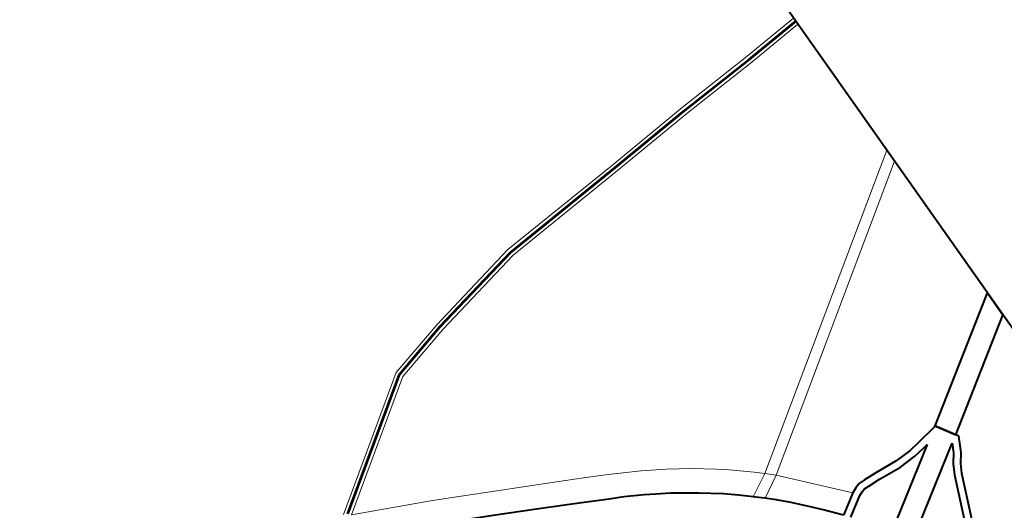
# Model space of a CAD drawing. Header units: metres. Extents: x 149090 to 149776, y 485756 to 486362.
# Tile 79 of 82: x 149594 to 149613, y 486337 to 486346. Entities that reach past the tile are written whole.
import ezdxf

# ---------------------------------------------------------------- set-up
doc = ezdxf.new("R2010")
doc.units = ezdxf.units.M
doc.header["$MEASUREMENT"] = 0
for name, color, linetype, lineweight in [('WVB-alg-onderhoek', 7, 'Continuous', 30), ('WVB-pen-brm-dik 018', 6, 'Continuous', 13), ('WVB-pen-brm-dik 050', 6, 'Continuous', 53), ('WVB-pen-dik 035', 1, 'Continuous', 40), ('WVB-raster-60%', 253, 'Continuous', 30)]:
    doc.layers.add(name, color=color, linetype=linetype, lineweight=lineweight)

# ---------------------------------------------------------------- blocks, each defined once
blk = doc.blocks.new('INZET')
at = {"layer": 'WVB-pen-brm-dik 018'}
for p, q in [((-0.005679, -0.021224), (-0.002385, -0.021046)), ((-0.002385, -0.021046), (0, -0.020875)), ((-0.014589, -0.021848), (-0.00924, -0.021491)), ((-0.00924, -0.021491), (-0.005679, -0.021224)), ((-0.005659, -0.021523), (-0.009219, -0.02179)), ((-0.002367, -0.021345), (-0.005659, -0.021523)), ((0, -0.021176), (-0.002367, -0.021345)), ((0, -0.027301), (0, -0.021176)), ((-0.018608, -0.022652), (-0.014589, -0.021848)), ((-0.009219, -0.02179), (-0.01455, -0.022146)), ((-0.01455, -0.022146), (-0.018541, -0.022944)), ((-0.021041, -0.023282), (-0.018608, -0.022652)), ((-0.018541, -0.022944), (-0.020915, -0.02356)), ((-0.026001, -0.026683), (-0.021041, -0.023282)), ((-0.020915, -0.02356), (-0.025763, -0.026881)), ((-0.025763, -0.026881), (-0.022795, -0.028264)), ((-0.022795, -0.028264), (-0.025763, -0.026881)), ((-0.011366, -0.035016), (0, -0.027301)), ((0, -0.027301), (-0.011366, -0.035016)), ((0, -0.027837), (0, -0.027301)), ((0, -0.027837), (-0.011036, -0.035328)), ((-0.011036, -0.035328), (0, -0.027837)), ((0, -0.034238), (0, -0.027837)), ((-0.022795, -0.028264), (-0.018328, -0.03051)), ((-0.018328, -0.03051), (-0.022795, -0.028264)), ((-0.021171, -0.030151), (-0.019613, -0.030939)), ((-0.018328, -0.03051), (-0.017372, -0.030997)), ((-0.017372, -0.030997), (-0.018328, -0.03051)), ((-0.019613, -0.030939), (-0.018596, -0.03146)), ((-0.017372, -0.030997), (-0.016483, -0.031455)), ((-0.016483, -0.031455), (-0.017372, -0.030997)), ((-0.018596, -0.03146), (-0.017997, -0.031762)), ((-0.016483, -0.031455), (-0.015328, -0.032088)), ((-0.015328, -0.032088), (-0.016483, -0.031455)), ((-0.017997, -0.031762), (-0.017554, -0.03199)), ((-0.017554, -0.03199), (-0.017012, -0.032276)), ((-0.015328, -0.032088), (-0.014474, -0.032609)), ((-0.014474, -0.032609), (-0.015328, -0.032088)), ((-0.017012, -0.032276), (-0.016491, -0.032544)), ((-0.016491, -0.032544), (-0.015785, -0.032944)), ((-0.014474, -0.032609), (-0.013645, -0.033168)), ((-0.013645, -0.033168), (-0.014474, -0.032609)), ((-0.015785, -0.032944), (-0.015391, -0.033179)), ((-0.015391, -0.033179), (-0.014887, -0.033494)), ((-0.013645, -0.033168), (-0.012841, -0.033763)), ((-0.012841, -0.033763), (-0.013645, -0.033168)), ((-0.014887, -0.033494), (-0.014465, -0.033782)), ((-0.014465, -0.033782), (-0.014046, -0.034074)), ((-0.014046, -0.034074), (-0.013953, -0.034143)), ((-0.012841, -0.033763), (-0.01245, -0.034074)), ((-0.01245, -0.034074), (-0.012841, -0.033763)), ((-0.01245, -0.034074), (-0.011688, -0.034722)), ((-0.011688, -0.034722), (-0.01245, -0.034074)), ((-0.013953, -0.034143), (-0.01358, -0.034422)), ((-0.01358, -0.034422), (-0.01318, -0.034729)), ((-0.004753, -0.037359), (0, -0.034238)), ((-0.01318, -0.034729), (-0.012716, -0.035111)), ((-0.011688, -0.034722), (-0.011366, -0.035016)), ((-0.011366, -0.035016), (-0.011688, -0.034722)), ((-0.012716, -0.035111), (-0.012446, -0.035352)), ((-0.012284, -0.035497), (-0.011366, -0.035016)), ((-0.011366, -0.035016), (-0.012284, -0.035497)), ((-0.011366, -0.035016), (-0.011036, -0.035328)), ((-0.011036, -0.035328), (-0.011366, -0.035016)), ((-0.012446, -0.035352), (-0.012284, -0.035497)), ((-0.012284, -0.035497), (-0.012033, -0.035721)), ((-0.011036, -0.035328), (-0.011925, -0.035822)), ((-0.011925, -0.035822), (-0.011036, -0.035328)), ((-0.011036, -0.035328), (-0.008953, -0.037663)), ((-0.008953, -0.037663), (-0.011036, -0.035328)), ((0, -0.03532), (-0.004281, -0.038132)), ((0, -0.084504), (0, -0.03532)), ((-0.012033, -0.035721), (-0.011925, -0.035822)), ((-0.011925, -0.035822), (-0.011866, -0.035876)), ((-0.011866, -0.035876), (-0.0116, -0.036139)), ((-0.0116, -0.036139), (-0.011502, -0.036236)), ((-0.011502, -0.036236), (-0.011182, -0.036556)), ((-0.011182, -0.036556), (-0.010861, -0.036908)), ((-0.010861, -0.036908), (-0.010656, -0.037141)), ((-0.010656, -0.037141), (-0.010313, -0.037531)), ((-0.010313, -0.037531), (-0.009931, -0.037968)), ((-0.008953, -0.037663), (-0.008738, -0.037559)), ((-0.008738, -0.037559), (-0.008528, -0.037499)), ((-0.008528, -0.037499), (-0.008273, -0.037499)), ((-0.008273, -0.037499), (-0.007747, -0.037527)), ((-0.007747, -0.037527), (-0.006808, -0.037616)), ((-0.006808, -0.037616), (-0.006122, -0.037591)), ((-0.006122, -0.037591), (-0.005659, -0.037528)), ((-0.005659, -0.037528), (-0.0048, -0.03739)), ((-0.0048, -0.03739), (-0.004753, -0.037359)), ((-0.009767, -0.03817), (-0.008953, -0.037663)), ((-0.008781, -0.037909), (-0.009577, -0.038405)), ((-0.008634, -0.037841), (-0.008781, -0.037909)), ((-0.008486, -0.037799), (-0.008634, -0.037841)), ((-0.008568, -0.039814), (-0.005431, -0.037795)), ((-0.008281, -0.037799), (-0.008486, -0.037799)), ((-0.007769, -0.037826), (-0.008281, -0.037799)), ((-0.006817, -0.037917), (-0.007769, -0.037826)), ((-0.006097, -0.03789), (-0.006817, -0.037917)), ((-0.005615, -0.037825), (-0.006097, -0.03789)), ((-0.005431, -0.037795), (-0.005615, -0.037825)), ((-0.004587, -0.038323), (-0.008056, -0.040555)), ((-0.004768, -0.038668), (-0.004587, -0.038323)), ((-0.00421, -0.038249), (-0.004512, -0.038828)), ((-0.004281, -0.038132), (-0.00421, -0.038249)), ((-0.005021, -0.039011), (-0.004768, -0.038668)), ((-0.005234, -0.039397), (-0.005021, -0.039011)), ((-0.004512, -0.038828), (-0.004768, -0.039174)), ((-0.005939, -0.041065), (-0.005234, -0.039397)), ((-0.004963, -0.039529), (-0.005664, -0.041184)), ((-0.004768, -0.039174), (-0.004963, -0.039529))]:
    blk.add_line(p, q, dxfattribs=at)
at = {"layer": 'WVB-pen-brm-dik 050'}
for p, q in [((-0.002376, -0.021195), (0, -0.021026)), ((-0.009229, -0.021641), (-0.005669, -0.021374)), ((-0.005669, -0.021374), (-0.002376, -0.021195)), ((-0.014569, -0.021997), (-0.009229, -0.021641)), ((-0.018575, -0.022798), (-0.014569, -0.021997)), ((-0.020978, -0.023421), (-0.018575, -0.022798)), ((-0.025848, -0.026757), (-0.020978, -0.023421))]:
    blk.add_line(p, q, dxfattribs=at)
at = {"layer": 'WVB-pen-dik 035', "flags": 128}
for points in [[(-0.012284, -0.035497), (-0.012446, -0.035352), (-0.012716, -0.035111), (-0.01318, -0.034729), (-0.01358, -0.034422), (-0.013953, -0.034143), (-0.014046, -0.034074), (-0.014465, -0.033782), (-0.014887, -0.033494), (-0.015391, -0.033179), (-0.015785, -0.032944), (-0.016491, -0.032544), (-0.017012, -0.032276), (-0.017554, -0.03199), (-0.017997, -0.031762), (-0.018596, -0.03146), (-0.019613, -0.030939), (-0.021171, -0.030151), (-0.022328, -0.029573), (-0.023872, -0.028811), (-0.025739, -0.027886), (-0.026583, -0.027474)], [(0, -0.034238), (-0.004753, -0.037359)], [(0, -0.03532), (0, -0.034238)], [(-0.011925, -0.035822), (-0.012033, -0.035721), (-0.012284, -0.035497)], [(-0.004281, -0.038132), (0, -0.03532)], [(-0.009767, -0.03817), (-0.009931, -0.037968), (-0.010313, -0.037531), (-0.010656, -0.037141), (-0.010861, -0.036908), (-0.011182, -0.036556), (-0.011502, -0.036236), (-0.0116, -0.036139), (-0.011866, -0.035876), (-0.011925, -0.035822)], [(-0.0048, -0.03739), (-0.005659, -0.037528), (-0.006122, -0.037591), (-0.006808, -0.037616), (-0.007747, -0.037527), (-0.008273, -0.037499), (-0.008528, -0.037499), (-0.008738, -0.037559), (-0.008953, -0.037663)], [(-0.004753, -0.037359), (-0.0048, -0.03739)], [(-0.004753, -0.037359), (-0.004281, -0.038132)], [(-0.004281, -0.038132), (-0.004753, -0.037359)], [(-0.008953, -0.037663), (-0.009767, -0.03817)], [(-0.009577, -0.038405), (-0.008781, -0.037909), (-0.008634, -0.037841), (-0.008486, -0.037799), (-0.008281, -0.037799), (-0.007769, -0.037826), (-0.006817, -0.037917), (-0.006097, -0.03789), (-0.005615, -0.037825), (-0.005431, -0.037795)], [(-0.005431, -0.037795), (-0.008568, -0.039814)], [(-0.008056, -0.040555), (-0.004587, -0.038323)], [(-0.004587, -0.038323), (-0.004768, -0.038668), (-0.005021, -0.039011), (-0.005234, -0.039397), (-0.005939, -0.041065), (-0.006165, -0.041579), (-0.006305, -0.041813), (-0.006476, -0.041996), (-0.006695, -0.042156), (-0.006896, -0.042245)], [(-0.006724, -0.042497), (-0.006543, -0.042418), (-0.006276, -0.042221), (-0.006064, -0.041995), (-0.005898, -0.041717), (-0.005664, -0.041184), (-0.004963, -0.039529), (-0.004768, -0.039174), (-0.004512, -0.038828), (-0.00421, -0.038249)], [(-0.00421, -0.038249), (-0.004281, -0.038132)]]:
    blk.add_lwpolyline(points, dxfattribs=at)

msp = doc.modelspace()

# ---------------------------------------------------------------- linework, layer by layer
at = {"layer": 'WVB-alg-onderhoek', "lineweight": 40, "ltscale": 500}
msp.add_3dface([(149266.051, 485765.994), (149768.655, 486120.415), (149603.259, 486354.964), (149100.655, 486000.543)], dxfattribs=at)

# ---------------------------------------------------------------- block references
at = {"layer": 'WVB-raster-60%', "xscale": 500.0000000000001, "yscale": 500.0000000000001, "zscale": 500.0000000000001, "rotation": 35.19028839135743}
msp.add_blockref('INZET', (149603.259, 486354.964), dxfattribs=at)

doc.saveas('drawing.dxf')
